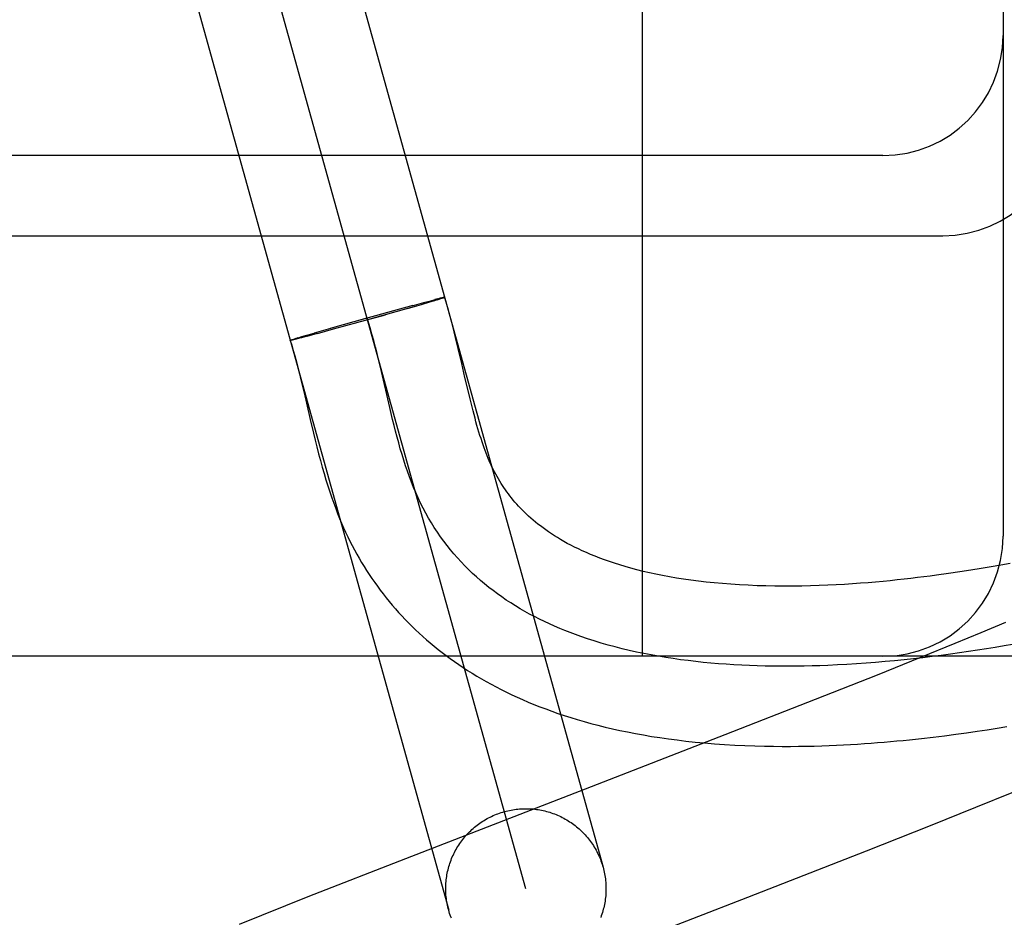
# Model space of a CAD drawing. Header units: inches. Extents: x 0 to 227, y 0 to 147.
# Tile 65 of 83: x 77.775 to 77.897, y 75.896 to 76.008. Entities that reach past the tile are written whole.
import ezdxf

# ---------------------------------------------------------------- set-up
doc = ezdxf.new("R2010")
doc.units = ezdxf.units.IN
doc.header["$LTSCALE"] = 12.4666666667
doc.header["$MEASUREMENT"] = 0
doc.linetypes.add('HIDDEN', pattern=[0.2, 0.1, -0.1])
doc.layers.add('DEFAULT_2', color=8, linetype='HIDDEN')

msp = doc.modelspace()

# ---------------------------------------------------------------- linework, layer by layer
at = {"layer": 'DEFAULT_2', "color": 8, "linetype": 'HIDDEN'}
for p, q in [((77.79646273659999, 76.08490149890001), (77.84735929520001, 75.90185348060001)), ((77.8377247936, 75.8991746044), (77.7868299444, 76.0822164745)), ((77.7771937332, 76.0795437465), (77.8280902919, 75.8964957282)), ((77.85227736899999, 75.9281955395), (77.85227736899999, 76.0531955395)), ((77.897277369, 76.0381955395), (77.897277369, 75.9431955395)), ((77.882277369, 75.9906955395), (77.772277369, 75.9906955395)), ((77.772277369, 75.9806955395), (77.889777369, 75.9806955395)), ((77.8249696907, 75.9723496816), (77.8258794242, 75.97258736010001)), ((77.8258451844, 75.9725789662), (77.8264007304, 75.9727211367)), ((77.8267022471, 75.9726908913), (77.8262444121, 75.9725524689)), ((77.8267296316, 75.9728045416), (77.8263718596, 75.9727143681)), ((77.8269356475, 75.972762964), (77.82662005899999, 75.9726661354)), ((77.8269592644, 75.97286117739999), (77.8266705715, 75.9727891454)), ((77.8270718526, 75.9728062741), (77.8268630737, 75.9727408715)), ((77.8270934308, 75.9728935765), (77.8269069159, 75.9728476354)), ((77.8272121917, 75.9729216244), (77.8270454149, 75.9728812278)), ((77.8271916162, 75.9728445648), (77.8270718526, 75.9728062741)), ((77.8272994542, 75.972878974), (77.8271916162, 75.9728445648)), ((77.8273416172, 75.9728938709), (77.8272455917, 75.97286209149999)), ((77.8234177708, 75.9717266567), (77.8179783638, 75.97019207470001)), ((77.8236343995, 75.97199392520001), (77.8211918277, 75.9713318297)), ((77.8246483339, 75.9720820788), (77.8229168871, 75.97158319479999)), ((77.8235148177, 75.97196151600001), (77.82500894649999, 75.9723596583)), ((77.8256955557, 75.97238896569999), (77.8246483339, 75.9720820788)), ((77.8263395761, 75.97258080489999), (77.8256955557, 75.97238896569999)), ((77.8133283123, 75.9691374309), (77.8179129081, 75.9704274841)), ((77.81631384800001, 75.9699811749), (77.8212292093, 75.9713418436)), ((77.82014435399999, 75.9707976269), (77.8165672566, 75.9698010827)), ((77.81136624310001, 75.9685733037), (77.8136873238, 75.9692396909)), ((77.8136816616, 75.9690106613), (77.8116626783, 75.96846695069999)), ((77.816754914, 75.969853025), (77.8136816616, 75.9690106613)), ((77.808415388, 75.9676789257), (77.8084741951, 75.9676991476)), ((77.80844716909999, 75.96769039), (77.8085117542, 75.96771218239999)), ((77.8084831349, 75.9677030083), (77.8085534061, 75.9677263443)), ((77.8085232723, 75.9677167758), (77.80859913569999, 75.9677416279)), ((77.8085675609, 75.9677316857), (77.8086489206, 75.9677580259)), ((77.8086489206, 75.9677580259), (77.8087605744, 75.9677941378)), ((77.8087838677, 75.9677235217), (77.8086668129, 75.96769607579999)), ((77.8087251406, 75.9677832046), (77.8088881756, 75.967834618)), ((77.80891707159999, 75.9677555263), (77.8087545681, 75.9677170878)), ((77.8088505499, 75.96782313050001), (77.8090686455, 75.96789121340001)), ((77.8091008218, 75.9678009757), (77.8088813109, 75.9677473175)), ((77.8090315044, 75.9678793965), (77.8093219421, 75.9679688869)), ((77.80935484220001, 75.9678644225), (77.8090661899, 75.9677920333)), ((77.8092754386, 75.9679544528), (77.8097126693, 75.9680868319)), ((77.8097454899, 75.9679638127), (77.8093191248, 75.9678550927)), ((77.8096531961, 75.9680687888), (77.810326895, 75.9682692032)), ((77.8104371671, 75.9681431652), (77.80970938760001, 75.967954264)), ((77.8102823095, 75.9682561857), (77.81140818, 75.9685853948)), ((77.81169052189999, 75.9684745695), (77.8104026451, 75.96813389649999)), ((77.82928112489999, 75.9666340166), (77.8289570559, 75.9679767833)), ((77.8085078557, 75.96766128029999), (77.808446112, 75.967647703)), ((77.8297226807, 75.9647464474), (77.82928112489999, 75.9666340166)), ((77.8196888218, 75.9637420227), (77.8193331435, 75.9652332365)), ((77.8301278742, 75.9629919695), (77.8297226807, 75.9647464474)), ((77.82073368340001, 75.95924619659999), (77.8196888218, 75.9637420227)), ((77.8305113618, 75.9613528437), (77.8301278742, 75.9629919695)), ((77.8096586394, 75.9626951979), (77.81003929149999, 75.9610892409)), ((77.81003929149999, 75.9610892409), (77.8108147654, 75.9577430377)), ((77.83076033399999, 75.9603170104), (77.8305113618, 75.9613528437)), ((77.8310070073, 75.95932282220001), (77.83076033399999, 75.9603170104)), ((77.8210916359, 75.9577572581), (77.82073368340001, 75.95924619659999)), ((77.8108147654, 75.9577430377), (77.8112194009, 75.9560337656)), ((77.8970031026, 75.93958027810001), (77.8958030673, 75.9393687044)), ((77.8981608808, 75.93979161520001), (77.8970031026, 75.93958027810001)), ((77.8918936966, 75.9387331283), (77.8904681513, 75.93852238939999)), ((77.8932541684, 75.93894485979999), (77.8918936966, 75.9387331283)), ((77.8945553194, 75.9391568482), (77.8932541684, 75.93894485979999)), ((77.8958030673, 75.9393687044), (77.8945553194, 75.9391568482)), ((77.897594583, 75.9323980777), (77.8945214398, 75.93111191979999)), ((77.8945214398, 75.93111191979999), (77.8912772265, 75.9297730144)), ((77.8912772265, 75.9297730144), (77.8869965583, 75.9280300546)), ((78.772277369, 75.9281955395), (77.772277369, 75.9281955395)), ((77.8869965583, 75.9280300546), (77.8815565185, 75.9258452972)), ((77.8815565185, 75.9258452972), (77.8738487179, 75.9227920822)), ((77.8738487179, 75.9227920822), (77.86255087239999, 75.9183748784)), ((77.8913712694, 75.9184562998), (77.8927211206, 75.9186415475)), ((77.8927211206, 75.9186415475), (77.8940335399, 75.9188306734)), ((77.8940335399, 75.9188306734), (77.8953089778, 75.9190228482)), ((77.8953089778, 75.9190228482), (77.8965477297, 75.9192173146)), ((77.8965477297, 75.9192173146), (77.8977500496, 75.9194133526)), ((77.88709151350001, 75.9179332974), (77.88855746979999, 75.9181012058)), ((77.88855746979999, 75.9181012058), (77.8899836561, 75.91827587)), ((77.8899836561, 75.91827587), (77.8913712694, 75.9184562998)), ((77.8939009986, 75.9093529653), (77.89843166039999, 75.9111948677)), ((77.8882073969, 75.90706999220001), (77.8939009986, 75.9093529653)), ((77.8802290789, 75.9039141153), (77.8882073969, 75.90706999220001)), ((77.8654230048, 75.8981390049), (77.8802290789, 75.9039141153)), ((77.8226827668, 75.9029222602), (77.81052496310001, 75.8981479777)), ((77.81052496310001, 75.8981479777), (77.8019382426, 75.8947284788)), ((77.84433211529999, 75.8899792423), (77.8654230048, 75.8981390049))]:
    msp.add_line(p, q, dxfattribs=at)
for points in [[(77.8274404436, 75.9729724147), (77.8274027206, 75.9729644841), (77.82736101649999, 75.972955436), (77.8273153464, 75.97294527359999), (77.827265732, 75.9729340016), (77.8271683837, 75.9729104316)], [(77.82758013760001, 75.9729886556), (77.82757889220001, 75.97298579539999), (77.827573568, 75.9729816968), (77.8275641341, 75.9729764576), (77.8275505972, 75.972970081), (77.8275329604, 75.9729625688), (77.8275112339, 75.9729539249), (77.82748542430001, 75.9729441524), (77.8274555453, 75.9729332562), (77.827421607, 75.9729212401), (77.8273836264, 75.97290811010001), (77.8273416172, 75.9728938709)], [(77.8275972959, 75.9729953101), (77.8275918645, 75.9729964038), (77.8275823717, 75.9729963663), (77.8275688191, 75.972995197), (77.827551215, 75.9729928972), (77.8275295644, 75.9729894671), (77.8275038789, 75.9729849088), (77.82747416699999, 75.97297922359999), (77.8274065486, 75.9729639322)], [(77.8274421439, 75.9729712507), (77.8274736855, 75.9729774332), (77.8275011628, 75.9729824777), (77.8275245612, 75.9729863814), (77.8275438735, 75.9729891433), (77.8275590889, 75.9729907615), (77.8275702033, 75.972991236), (77.82757720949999, 75.97299056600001), (77.82758013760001, 75.9729886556)], [(77.8274945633, 75.972945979), (77.8275215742, 75.9729560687), (77.82754455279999, 75.9729650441), (77.82756348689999, 75.9729729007), (77.8275783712, 75.972979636), (77.8275891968, 75.9729852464), (77.8275959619, 75.9729897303), (77.8275986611, 75.9729930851)], [(77.8289570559, 75.9679767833), (77.82878338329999, 75.9686764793), (77.8286003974, 75.9693966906), (77.82840673, 75.9701385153), (77.828200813, 75.9709032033), (77.8279810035, 75.97169157), (77.8277452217, 75.9725049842), (77.82759865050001, 75.9729939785)], [(77.8193331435, 75.9652332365), (77.8191510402, 75.9659745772), (77.8189443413, 75.9667939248), (77.8187322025, 75.9676078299), (77.8185137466, 75.9684154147), (77.81828809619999, 75.9692158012), (77.8180543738, 75.9700081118), (77.8178117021, 75.97079146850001)], [(77.8083110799, 75.9676313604), (77.8083132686, 75.9676346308), (77.8083197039, 75.9676390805), (77.80833038, 75.9676447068), (77.8083452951, 75.9676515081), (77.8083644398, 75.9676594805), (77.8083878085, 75.9676686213), (77.808415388, 75.9676789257)], [(77.8083226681, 75.9676360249), (77.80832704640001, 75.96763988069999), (77.8083355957, 75.96764489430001), (77.8083483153, 75.9676510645), (77.8083651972, 75.9676583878), (77.808386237, 75.9676668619), (77.8084114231, 75.9676764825), (77.8084407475, 75.9676872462)], [(77.8086971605, 75.9677036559), (77.8086144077, 75.967684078), (77.8085661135, 75.9676732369), (77.80852195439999, 75.9676635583), (77.8084819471, 75.9676550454)], [(77.8084707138, 75.9676535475), (77.808414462, 75.9676415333), (77.80838701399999, 75.96763654), (77.8083637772, 75.96763272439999), (77.8083447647, 75.9676300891), (77.8083299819, 75.9676286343), (77.8083194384, 75.96762836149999), (77.80831313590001, 75.9676292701), (77.8083111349, 75.9676309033)], [(77.8083221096, 75.9676339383), (77.8085010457, 75.9670518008), (77.80869697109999, 75.966384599), (77.8088918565, 75.96569064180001), (77.80908536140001, 75.9649726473), (77.8092773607, 75.96423339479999), (77.8094682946, 75.9634738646), (77.8096586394, 75.9626951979)], [(77.8084376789, 75.96764696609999), (77.8084087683, 75.9676415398), (77.8083839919, 75.9676372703), (77.8083633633, 75.9676341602), (77.8083468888, 75.9676322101), (77.80833457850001, 75.9676314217), (77.8083264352, 75.9676317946), (77.8083224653, 75.9676333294)], [(77.8904681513, 75.93852238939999), (77.8889742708, 75.93831404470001), (77.8882015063, 75.9382113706), (77.8874116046, 75.9381100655), (77.8866043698, 75.9380103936), (77.8857799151, 75.93791267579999), (77.8849374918, 75.9378171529), (77.884076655, 75.93772413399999), (77.8831967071, 75.93763393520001), (77.88229708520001, 75.9375469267), (77.8813770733, 75.9374635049), (77.8804360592, 75.9373841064), (77.87947340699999, 75.9373092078), (77.8784882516, 75.93723932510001), (77.8774809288, 75.9371751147), (77.8764506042, 75.9371172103), (77.8754002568, 75.9370664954), (77.8743318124, 75.9370237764), (77.8732479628, 75.9369898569), (77.872151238, 75.93696547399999), (77.8710444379, 75.9369513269), (77.8699301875, 75.9369480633), (77.8688117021, 75.9369562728), (77.8676911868, 75.9369764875), (77.8665742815, 75.9370090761), (77.86546502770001, 75.93705424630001), (77.8643700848, 75.9371118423), (77.8632958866, 75.9371814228), (77.862246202, 75.9372624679), (77.8612278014, 75.9373539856), (77.860236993, 75.9374557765), (77.859273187, 75.9375674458), (77.8583337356, 75.9376888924), (77.8574161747, 75.9378200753), (77.8565195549, 75.9379608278), (77.8556414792, 75.9381113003), (77.8547840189, 75.93827091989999), (77.8539477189, 75.9384392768), (77.8531344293, 75.9386156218), (77.8523458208, 75.9387991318), (77.85158229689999, 75.9389891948), (77.8508448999, 75.9391849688), (77.8501328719, 75.9393860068), (77.84944598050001, 75.9395917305), (77.848783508, 75.93980172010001), (77.8481449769, 75.9400154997), (77.8475293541, 75.9402327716), (77.8469357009, 75.9404532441), (77.8463633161, 75.94067658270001), (77.84581133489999, 75.9409025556), (77.845279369, 75.9411307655), (77.8447668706, 75.941360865), (77.8442732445, 75.9415925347), (77.8437980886, 75.94182538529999), (77.8433403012, 75.9420594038), (77.842899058, 75.9422944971), (77.8424733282, 75.9425307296), (77.8420620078, 75.9427682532), (77.8416645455, 75.9430069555), (77.8412802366, 75.94324684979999), (77.8409086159, 75.9434878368), (77.8405491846, 75.9437298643), (77.84020146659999, 75.943972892), (77.8398648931, 75.9442169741), (77.8395392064, 75.9444619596), (77.8392240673, 75.9447077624), (77.8389191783, 75.9449542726), (77.8386242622, 75.9452013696), (77.8383389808, 75.9454489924), (77.8380630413, 75.9456970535), (77.8377960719, 75.9459455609), (77.8375377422, 75.946194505), (77.8372876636, 75.94644394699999), (77.8370455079, 75.9466939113), (77.8368108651, 75.9469445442), (77.8365833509, 75.9471959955), (77.8363626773, 75.9474483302), (77.83614849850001, 75.9477017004), (77.83594068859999, 75.9479560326), (77.8357391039, 75.9482112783), (77.8355434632, 75.9484675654), (77.835353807, 75.9487245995), (77.8351691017, 75.9489836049), (77.83498878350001, 75.9492453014), (77.8348118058, 75.9495112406), (77.8346368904, 75.94978355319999), (77.834464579, 75.950061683), (77.8342941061, 75.9503472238), (77.8341281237, 75.9506359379), (77.8339684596, 75.9509244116), (77.8338160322, 75.9512104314), (77.833673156, 75.9514887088), (77.8335368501, 75.9517641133), (77.8334059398, 75.95203845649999), (77.8332782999, 75.952315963), (77.8331510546, 75.9526033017), (77.8330240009, 75.9529016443), (77.8328953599, 75.9532157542), (77.8327660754, 75.9535439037), (77.83263688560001, 75.9538845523), (77.8325079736, 75.9542374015), (77.8323797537, 75.9546013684), (77.8322522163, 75.9549764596), (77.8321254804, 75.9553622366), (77.8319994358, 75.9557589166), (77.83187399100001, 75.9561665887), (77.8317490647, 75.9565852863), (77.8316245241, 75.95701523), (77.8315004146, 75.9574560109), (77.8313767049, 75.9579073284), (77.8312532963, 75.9583690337), (77.83113011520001, 75.9588408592), (77.8310070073, 75.95932282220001)], [(77.8754036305, 75.9270575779), (77.87442450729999, 75.9270209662), (77.8734450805, 75.9269915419), (77.8724656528, 75.9269694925), (77.8714865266, 75.9269550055), (77.8705080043, 75.9269482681), (77.8695303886, 75.9269494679), (77.86855398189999, 75.9269587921), (77.8675790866, 75.9269764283), (77.8666060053, 75.9270025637), (77.8656350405, 75.92703738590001), (77.8646664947, 75.9270810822), (77.86370067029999, 75.9271338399), (77.8627378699, 75.9271958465), (77.8617783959, 75.9272672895), (77.8608225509, 75.9273483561), (77.85987063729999, 75.9274392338), (77.8589229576, 75.92754011), (77.8579798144, 75.9276511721), (77.85704151, 75.9277726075), (77.8561083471, 75.9279046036), (77.8551806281, 75.9280473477), (77.8542586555, 75.92820102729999), (77.8533427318, 75.9283658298), (77.8524331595, 75.9285419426), (77.851530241, 75.9287295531), (77.85063427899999, 75.9289288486), (77.8497455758, 75.9291400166), (77.84886443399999, 75.9293632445), (77.847991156, 75.9295987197), (77.8471260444, 75.92984662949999), (77.8462694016, 75.9301071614), (77.8454215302, 75.93038050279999), (77.8445827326, 75.930666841), (77.8439143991, 75.9309068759), (77.8432522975, 75.93115554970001), (77.8425965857, 75.9314129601), (77.8419474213, 75.93167920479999), (77.8413049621, 75.9319543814), (77.8406693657, 75.9322385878), (77.84004079, 75.9325319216), (77.8394193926, 75.9328344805), (77.8388053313, 75.9331463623), (77.8381987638, 75.9334676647), (77.83759984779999, 75.9337984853), (77.8370087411, 75.934138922), (77.83642560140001, 75.9344890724), (77.8358505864, 75.9348490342), (77.83528385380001, 75.9352189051), (77.8347255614, 75.9355987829), (77.8341758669, 75.93598876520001), (77.833634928, 75.93638894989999), (77.8331029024, 75.9367994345), (77.8325799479, 75.93722031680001), (77.8320662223, 75.9376516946), (77.83156188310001, 75.9380936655), (77.8310670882, 75.93854632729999), (77.8305819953, 75.9390097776), (77.8301067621, 75.9394841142), (77.8296415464, 75.93996943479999), (77.8291865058, 75.9404658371), (77.8287417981, 75.9409734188), (77.828307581, 75.94149227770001), (77.82788401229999, 75.9420225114), (77.8274712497, 75.94256421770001), (77.8270694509, 75.9431174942), (77.8266787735, 75.9436824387), (77.8262993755, 75.94425914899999), (77.82593141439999, 75.9448477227), (77.8255750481, 75.9454482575), (77.8252304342, 75.9460608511), (77.8248977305, 75.9466856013), (77.8245770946, 75.9473226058), (77.8242686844, 75.9479719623), (77.8239726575, 75.9486337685), (77.8236990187, 75.9492835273), (77.8234363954, 75.9499443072), (77.823184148, 75.9506154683), (77.822941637, 75.9512963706), (77.8227082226, 75.9519863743), (77.8224832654, 75.9526848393), (77.82226612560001, 75.9533911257), (77.8220561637, 75.9541045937), (77.8218527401, 75.9548246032), (77.82165521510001, 75.9555505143), (77.8214629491, 75.9562816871), (77.8212753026, 75.9570174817), (77.8210916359, 75.9577572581)], [(77.8112194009, 75.9560337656), (77.8114279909, 75.9551779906), (77.8116411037, 75.9543258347), (77.8118588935, 75.95348039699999), (77.8120814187, 75.9526448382), (77.8123086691, 75.951821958), (77.81254039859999, 75.9510146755), (77.8127762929, 75.9502256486), (77.8130157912, 75.9494576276), (77.81325817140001, 75.9487130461), (77.81350239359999, 75.9479946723), (77.8137475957, 75.9473040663), (77.81399186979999, 75.94664502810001), (77.8142361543, 75.94601326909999), (77.81447982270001, 75.9454087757), (77.8147263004, 75.9448219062), (77.8149778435, 75.9442469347), (77.81523452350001, 75.9436831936), (77.8154990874, 75.9431243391), (77.8157703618, 75.9425727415), (77.8160481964, 75.94202845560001), (77.81633243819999, 75.9414915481), (77.8166226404, 75.9409625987), (77.8169194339, 75.9404402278), (77.8172233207, 75.9399234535), (77.8175344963, 75.9394119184), (77.8178534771, 75.9389048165), (77.8181799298, 75.9384027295), (77.81851371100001, 75.9379058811), (77.8188546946, 75.93741445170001), (77.8192026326, 75.93692877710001), (77.8195577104, 75.93644858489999), (77.81991999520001, 75.9359737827), (77.82028963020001, 75.9355041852), (77.8206667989, 75.9350395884), (77.8210515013, 75.9345800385), (77.8214438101, 75.93412550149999), (77.8218437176, 75.9336760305), (77.822251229, 75.9332316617), (77.8226663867, 75.9327923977), (77.8230891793, 75.9323583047), (77.8235197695, 75.9319292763), (77.8239582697, 75.931505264), (77.8244048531, 75.93108617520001), (77.8248596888, 75.9306719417), (77.82532292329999, 75.9302625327), (77.8257947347, 75.92985789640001), (77.82627527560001, 75.92945801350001), (77.82676470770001, 75.92906286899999), (77.8272631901, 75.9286724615), (77.827770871, 75.9282868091), (77.8282879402, 75.92790590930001), (77.82881457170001, 75.9275297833), (77.8293509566, 75.9271584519), (77.8298973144, 75.9267919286), (77.8304538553, 75.9264302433), (77.83102079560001, 75.9260734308), (77.8315983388, 75.9257215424), (77.8321866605, 75.9253746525), (77.8327860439, 75.92503277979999), (77.83339671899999, 75.9246959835), (77.83401901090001, 75.9243642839), (77.834653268, 75.9240377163), (77.8352997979, 75.9237163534), (77.8359589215, 75.9234002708), (77.8366309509, 75.9230895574), (77.8373161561, 75.9227843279), (77.8380149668, 75.9224846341), (77.8387277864, 75.92219056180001), (77.8394550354, 75.92190222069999), (77.8401971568, 75.92161972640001), (77.8409545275, 75.9213432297), (77.84172750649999, 75.9210728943), (77.8425165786, 75.9208088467), (77.8433221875, 75.9205512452), (77.84414482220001, 75.9203002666), (77.84498492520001, 75.920056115), (77.84584307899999, 75.9198189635), (77.8467197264, 75.9195890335), (77.8476157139, 75.9193664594), (77.8485319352, 75.9191514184), (77.8494686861, 75.918944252), (77.85042678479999, 75.9187451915), (77.85140550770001, 75.91855477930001), (77.8524045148, 75.91837343), (77.8534233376, 75.9182015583), (77.8544601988, 75.91803975), (77.8555185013, 75.9178877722), (77.8565985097, 75.9177459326), (77.8577078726, 75.9176136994), (77.8588540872, 75.9174909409), (77.8600380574, 75.9173784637), (77.8612705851, 75.9172763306), (77.862529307, 75.9171872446), (77.8638022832, 75.917112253), (77.86506833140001, 75.9170522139), (77.86630649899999, 75.9170070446), (77.8675038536, 75.9169756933), (77.8686349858, 75.9169569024), (77.8697166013, 75.9169485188), (77.8707530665, 75.9169490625), (77.87175639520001, 75.9169573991), (77.87274078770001, 75.916972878), (77.8737041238, 75.9169948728), (77.8746489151, 75.91702288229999), (77.8755755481, 75.91705641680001), (77.87648497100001, 75.917095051), (77.8773780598, 75.91713841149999), (77.8782557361, 75.91718616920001), (77.8791188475, 75.9172380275), (77.87996829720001, 75.9172937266), (77.8808048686, 75.9173530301), (77.88162958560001, 75.9174157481), (77.882442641, 75.9174816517), (77.8832445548, 75.9175505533), (77.8840353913, 75.9176222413), (77.8848153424, 75.9176965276), (77.8855845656, 75.9177732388), (77.88709151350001, 75.9179332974)], [(77.8984767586, 75.92968518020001), (77.897400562, 75.9294965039), (77.8963128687, 75.9293117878), (77.895214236, 75.929131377), (77.894105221, 75.9289556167), (77.8929863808, 75.92878485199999), (77.8918582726, 75.9286194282), (77.8907214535, 75.9284596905), (77.8895764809, 75.9283059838), (77.8884239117, 75.9281586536), (77.8872643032, 75.9280180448), (77.8860982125, 75.9278845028), (77.88492619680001, 75.9277583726), (77.8837488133, 75.9276399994), (77.882566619, 75.9275297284), (77.8813801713, 75.9274279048), (77.8801900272, 75.9273348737), (77.8789967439, 75.9272509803), (77.8778008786, 75.92717656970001), (77.8766029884, 75.9271119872), (77.8754036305, 75.9270575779)], [(77.86255087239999, 75.9183748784), (77.84511742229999, 75.9116227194), (77.8226827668, 75.9029222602)], [(77.8280902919, 75.8964957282), (77.82803560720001, 75.8967008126), (77.8279852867, 75.8969070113), (77.8279393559, 75.89711423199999), (77.8278978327, 75.8973223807), (77.8278607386, 75.89753136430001), (77.8278280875, 75.897741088), (77.82779989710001, 75.89795145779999), (77.8277761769, 75.89816237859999), (77.8277569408, 75.8983737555), (77.8277421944, 75.8985854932), (77.8277319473, 75.89879749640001), (77.8277262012, 75.8990096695), (77.8277249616, 75.89922191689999), (77.82772822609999, 75.89943414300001), (77.8277359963, 75.8996462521), (77.82774826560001, 75.8998581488), (77.8277650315, 75.9000697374), (77.8277862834, 75.9002809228), (77.82781201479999, 75.9004916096), (77.827842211, 75.9007017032), (77.8278768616, 75.9009111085), (77.8279159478, 75.9011197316), (77.827959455, 75.901327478), (77.8280073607, 75.9015342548), (77.8280596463, 75.901739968), (77.82811628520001, 75.9019445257), (77.8281772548, 75.90214783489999), (77.82824252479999, 75.902349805), (77.8283120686, 75.9025503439), (77.8283858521, 75.9027493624), (77.8284638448, 75.9029467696), (77.8285460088, 75.9031424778), (77.8286323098, 75.9033363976), (77.8287227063, 75.9035284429), (77.8288171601, 75.9037185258), (77.8289156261, 75.9039065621), (77.8290180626, 75.9040924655), (77.8291244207, 75.9042761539), (77.82923465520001, 75.9044575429), (77.8293487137, 75.90463655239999), (77.8294665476, 75.9048131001), (77.829588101, 75.9049871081), (77.8297133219, 75.9051584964), (77.8298421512, 75.90532718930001), (77.8299745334, 75.9054931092), (77.83011040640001, 75.9056561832), (77.8302497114, 75.9058163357), (77.8303923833, 75.9059734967), (77.83053836, 75.9061275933), (77.8306875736, 75.9062785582), (77.830839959, 75.9064263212), (77.83099544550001, 75.9065708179), (77.831153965, 75.906711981), (77.8313154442, 75.9068497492), (77.8314798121, 75.906984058), (77.8316469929, 75.9071148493), (77.831816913, 75.9072420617), (77.8319894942, 75.9073656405), (77.8321646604, 75.9074855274), (77.8323423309, 75.90760167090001), (77.8325224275, 75.9077140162), (77.83270486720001, 75.90782251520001), (77.8328895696, 75.90792711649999), (77.8330764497, 75.9080277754), (77.833265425, 75.9081244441), (77.8334564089, 75.9082170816), (77.8336493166, 75.9083056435), (77.83384406, 75.9083900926), (77.8340405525, 75.9084703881), (77.8342387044, 75.9085464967), (77.8344384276, 75.9086183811), (77.834639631, 75.9086860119), (77.8348421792, 75.908749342), (77.8350461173, 75.908808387)], [(77.8350461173, 75.908808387), (77.83525126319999, 75.908863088), (77.8354574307, 75.9089134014), (77.8356646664, 75.9089593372), (77.8358728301, 75.9090008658), (77.8360818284, 75.9090379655), (77.8362915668, 75.9090706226), (77.83650195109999, 75.9090988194), (77.8367128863, 75.9091225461), (77.8369242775, 75.9091417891), (77.8371360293, 75.90915654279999), (77.8373480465, 75.9091667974), (77.8375602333, 75.9091725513), (77.8377724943, 75.909173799), (77.8379847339, 75.9091705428), (77.8381968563, 75.9091627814), (77.838408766, 75.909150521), (77.8386203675, 75.9091337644), (77.8388315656, 75.9091125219), (77.8390422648, 75.9090868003), (77.8392523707, 75.9090566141), (77.83946178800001, 75.9090219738), (77.839670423, 75.9089828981), (77.839878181, 75.9089394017), (77.8400849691, 75.90889150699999), (77.84029069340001, 75.9088392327), (77.840495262, 75.9087826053), (77.840698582, 75.9087216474), (77.8409005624, 75.9086563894), (77.8411011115, 75.9085868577), (77.8413001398, 75.9085130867), (77.8414975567, 75.9084351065), (77.8416932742, 75.9083529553), (77.8418872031, 75.9082666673), (77.8420792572, 75.90817628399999), (77.8422693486, 75.9080818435), (77.8424573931, 75.90798339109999), (77.8426433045, 75.9078809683), (77.84282700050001, 75.9077746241), (77.84300839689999, 75.9076644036), (77.8431874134, 75.9075503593), (77.8433639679, 75.9074325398), (77.84353798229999, 75.9073110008), (77.8437093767, 75.9071857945), (77.8438780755, 75.90705697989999), (77.8440440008, 75.90692461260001), (77.84420708, 75.9067887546), (77.8443672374, 75.9066494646), (77.84452440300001, 75.9065068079), (77.8446785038, 75.9063608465), (77.8448294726, 75.9062116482), (77.8449772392, 75.90605927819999), (77.8451217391, 75.9059038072), (77.8452629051, 75.9057453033), (77.8454006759, 75.9055838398), (77.84553498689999, 75.9054194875), (77.8456657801, 75.9052523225), (77.8457929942, 75.90508241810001), (77.8459165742, 75.9049098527), (77.846036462, 75.90473470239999), (77.84615260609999, 75.90455704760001), (77.84626495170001, 75.9043769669), (77.8463734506, 75.904194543), (77.8464780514, 75.9040098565), (77.8465787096, 75.9038229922), (77.8466753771, 75.9036340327), (77.84676801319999, 75.9034430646), (77.8468565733, 75.9032501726), (77.8469410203, 75.90305544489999), (77.8470213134, 75.9028589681), (77.8470974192, 75.9026608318), (77.8471693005, 75.9024611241), (77.847236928, 75.9022599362), (77.8473002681, 75.9020573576), (77.84735929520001, 75.90185348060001)], [(77.84735929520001, 75.90185348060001), (77.8474139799, 75.9016483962), (77.8474643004, 75.9014421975), (77.8475102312, 75.9012349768), (77.8475517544, 75.9010268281), (77.84758884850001, 75.9008178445), (77.8476214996, 75.9006081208), (77.84764969, 75.900397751), (77.8476734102, 75.9001868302), (77.8476926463, 75.8999754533), (77.8477073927, 75.8997637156), (77.8477176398, 75.8995517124), (77.8477233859, 75.8993395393), (77.8477246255, 75.8991272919), (77.847721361, 75.8989150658), (77.8477135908, 75.8987029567), (77.8477013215, 75.89849106), (77.8476845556, 75.8982794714), (77.8476633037, 75.898068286), (77.8476375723, 75.8978575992), (77.8476073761, 75.8976475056), (77.8475727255, 75.8974381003), (77.8475336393, 75.8972294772), (77.8474901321, 75.8970217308), (77.8474422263, 75.89681495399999), (77.8473899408, 75.8966092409), (77.8473333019, 75.8964046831), (77.8472723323, 75.8962013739), (77.8472070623, 75.8959994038), (77.8471375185, 75.8957988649), (77.847063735, 75.8955998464)], [(77.8284282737, 75.8954902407), (77.8283521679, 75.895688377), (77.82828028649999, 75.8958880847), (77.8282126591, 75.89608927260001), (77.82814931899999, 75.8962918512), (77.8280902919, 75.8964957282)]]:
    msp.add_lwpolyline(points, dxfattribs=at)
for centre in [(77.882277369, 76.0056955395), (77.889777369, 75.9956955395), (77.882277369, 75.9431955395)]:
    msp.add_arc(centre, 0.015, 270, 360, dxfattribs=at)

doc.saveas('drawing.dxf')
